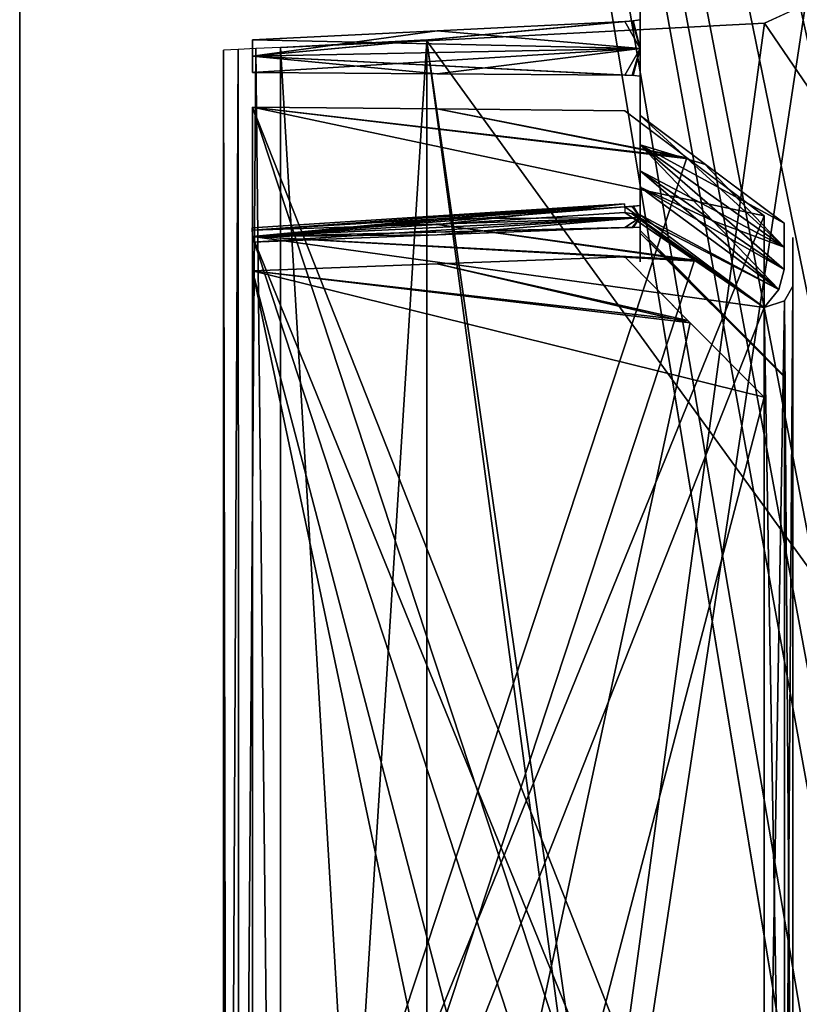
# Model space of a CAD drawing. Header units: millimetres. Extents: x -62 to 48, y -119 to 123.
# Tile 38 of 194: x -33 to -26, y 78 to 88. Entities that reach past the tile are written whole.
import ezdxf

# ---------------------------------------------------------------- set-up
doc = ezdxf.new("R2010")
doc.units = ezdxf.units.MM
doc.header["$LTSCALE"] = 52.148148
for name, color, linetype in [('100', 7, 'CONTINUOUS'), ('102', 7, 'CONTINUOUS'), ('135', 7, 'CONTINUOUS'), ('143', 7, 'CONTINUOUS'), ('173', 7, 'CONTINUOUS'), ('174', 7, 'CONTINUOUS'), ('175', 7, 'CONTINUOUS'), ('187', 7, 'CONTINUOUS'), ('195', 7, 'CONTINUOUS'), ('206', 7, 'CONTINUOUS'), ('207', 7, 'CONTINUOUS'), ('212', 7, 'CONTINUOUS'), ('213', 7, 'CONTINUOUS'), ('215', 7, 'CONTINUOUS'), ('218', 7, 'CONTINUOUS'), ('219', 7, 'CONTINUOUS'), ('231', 7, 'CONTINUOUS'), ('249', 7, 'CONTINUOUS'), ('255', 7, 'CONTINUOUS'), ('256', 7, 'CONTINUOUS'), ('299', 7, 'CONTINUOUS'), ('320', 7, 'CONTINUOUS'), ('347', 7, 'CONTINUOUS'), ('89', 7, 'CONTINUOUS'), ('91', 7, 'CONTINUOUS'), ('92', 7, 'CONTINUOUS'), ('93', 7, 'CONTINUOUS')]:
    doc.layers.add(name, color=color, linetype=linetype)

msp = doc.modelspace()

# ---------------------------------------------------------------- linework, layer by layer
at = {"layer": '100', "color": 7, "linetype": 'Continuous', "true_color": 0xf5f5f5}
for points in [[(29.8797, 115.9911, 28.7281), (29.8797, 5.8096, 28.7281), (-29.332, 113.9234, 26.6604), (29.8797, 115.9911, 28.7281)], [(-29.332, 113.9234, 26.6604), (29.8797, 5.8096, 28.7281), (-25.6147, 89.4303, 26.7902), (-29.332, 113.9234, 26.6604)], [(-25.6132, 87.9237, 26.7903), (29.8797, 5.8096, 28.7281), (-26.0178, 87.7367, 26.7762), (-25.6132, 87.9237, 26.7903)], [(-26.0178, 87.7367, 26.7762), (29.8797, 5.8096, 28.7281), (-29.332, 87.563, 26.6604), (-26.0178, 87.7367, 26.7762)], [(-29.332, 87.563, 26.6604), (29.8797, 5.8096, 28.7281), (-25.7863, 62.859, 26.7842), (-29.332, 87.563, 26.6604)], [(-26.0178, 62.9523, 26.7762), (-29.332, 87.563, 26.6604), (-25.7863, 62.859, 26.7842), (-26.0178, 62.9523, 26.7762)], [(-29.332, 63.3166, 26.6604), (-29.332, 87.563, 26.6604), (-26.0178, 62.9523, 26.7762), (-29.332, 63.3166, 26.6604)]]:
    msp.add_3dface(points, dxfattribs=at)
at = {"layer": '102', "color": 7, "linetype": 'Continuous', "true_color": 0xf5f5f5}
for points in [[(-29.332, 35.437, -27.1839), (-26.0178, 35.2633, -27.2997), (29.8797, 115.9911, -29.2516), (-29.332, 35.437, -27.1839)], [(-29.332, 63.3166, -27.1839), (-26.0178, 62.9523, -27.2997), (29.8797, 115.9911, -29.2516), (-29.332, 63.3166, -27.1839)], [(29.8797, 115.9911, -29.2516), (-25.6147, 33.5697, -27.3137), (-29.332, 8.9642, -27.1839), (29.8797, 115.9911, -29.2516)], [(-25.6147, 87.9221, -27.3137), (-29.332, 63.3166, -27.1839), (29.8797, 115.9911, -29.2516), (-25.6147, 87.9221, -27.3137)], [(-26.0178, 8.6, -27.2997), (29.8797, 115.9911, -29.2516), (-29.332, 8.9642, -27.1839), (-26.0178, 8.6, -27.2997)], [(-25.7863, 60.141, -27.3077), (-29.332, 35.437, -27.1839), (29.8797, 115.9911, -29.2516), (-25.7863, 60.141, -27.3077)], [(-26.0178, 35.2633, -27.2997), (-25.6132, 35.0763, -27.3138), (29.8797, 115.9911, -29.2516), (-26.0178, 35.2633, -27.2997)], [(-26.0178, 62.9523, -27.2997), (-25.7846, 62.8577, -27.3078), (29.8797, 115.9911, -29.2516), (-26.0178, 62.9523, -27.2997)], [(-25.7867, 8.5069, -27.3077), (29.8797, 115.9911, -29.2516), (-26.0178, 8.6, -27.2997), (-25.7867, 8.5069, -27.3077)], [(-25.5608, 8.2271, -27.3156), (29.8797, 115.9911, -29.2516), (-25.7867, 8.5069, -27.3077), (-25.5608, 8.2271, -27.3156)], [(-25.5552, 60.4321, -27.3158), (-25.7863, 60.141, -27.3077), (29.8797, 115.9911, -29.2516), (-25.5552, 60.4321, -27.3158)], [(-25.7846, 62.8577, -27.3078), (-25.5575, 62.5726, -27.3157), (29.8797, 115.9911, -29.2516), (-25.7846, 62.8577, -27.3078)], [(-26.0178, 87.7367, -27.2997), (-29.332, 63.3166, -27.1839), (-25.6147, 87.9221, -27.3137), (-26.0178, 87.7367, -27.2997)], [(-29.332, 87.563, -27.1839), (-29.332, 63.3166, -27.1839), (-26.0178, 87.7367, -27.2997), (-29.332, 87.563, -27.1839)]]:
    msp.add_3dface(points, dxfattribs=at)
at = {"layer": '135', "color": 7, "linetype": 'Continuous', "true_color": 0xf5f5f5}
for points in [[(-25.7388, 73.9788, -15.2624), (-25.7388, 85.6349, -3.7452), (-25.7388, 85.3868, -3.5119), (-25.7388, 73.9788, -15.2624)], [(-25.7388, 85.6349, 3.2217), (-25.7388, 73.9788, 14.7389), (-25.7388, 85.3868, 2.9884), (-25.7388, 85.6349, 3.2217)], [(-25.7388, 85.1565, -3.2611), (-25.7388, 73.9788, -15.2624), (-25.7388, 85.3868, -3.5119), (-25.7388, 85.1565, -3.2611)], [(-25.7388, 73.9788, 14.7389), (-25.7388, 85.1565, 2.7376), (-25.7388, 85.3868, 2.9884), (-25.7388, 73.9788, 14.7389)], [(-25.7388, 73.7485, -15.0116), (-25.7388, 73.9788, -15.2624), (-25.7388, 85.1565, -3.2611), (-25.7388, 73.7485, -15.0116)], [(-25.7388, 73.5004, -14.7783), (-25.7388, 73.7485, -15.0116), (-25.7388, 85.1565, -3.2611), (-25.7388, 73.5004, -14.7783)], [(-25.7388, 73.5004, 14.2548), (-25.7388, 85.1565, 2.7376), (-25.7388, 73.7485, 14.4881), (-25.7388, 73.5004, 14.2548)], [(-25.7388, 73.7485, 14.4881), (-25.7388, 85.1565, 2.7376), (-25.7388, 73.9788, 14.7389), (-25.7388, 73.7485, 14.4881)], [(-25.7388, 84.0519, -0.2618), (-25.7388, 84.0645, 0.0786), (-25.7388, 66.1117, 0.0786), (-25.7388, 84.0519, -0.2618)], [(-25.7388, 84.0645, -0.6021), (-25.7388, 84.0519, -0.2618), (-25.7388, 66.1243, -0.2618), (-25.7388, 84.0645, -0.6021)], [(-25.7388, 66.1117, -0.6021), (-25.7388, 84.0645, -0.6021), (-25.7388, 66.1243, -0.2618), (-25.7388, 66.1117, -0.6021)], [(-25.7388, 66.1243, -0.2618), (-25.7388, 84.0519, -0.2618), (-25.7388, 66.1117, 0.0786), (-25.7388, 66.1243, -0.2618)]]:
    msp.add_3dface(points, dxfattribs=at)
at = {"layer": '143', "color": 7, "linetype": 'Continuous', "true_color": 0xf5f5f5}
for points in [[(-27.2388, 87.9422, 2.8128), (-27.2388, 87.7712, 2.6808), (-27.2388, 87.9421, -3.3362), (-27.2388, 87.9422, 2.8128)], [(-27.2388, 87.9421, -3.3362), (-27.2388, 87.7712, 2.6808), (-27.2388, 87.7712, -3.2043), (-27.2388, 87.9421, -3.3362)], [(-27.2388, 87.7712, 2.6808), (-27.2388, 87.4895, 2.579), (-27.2388, 87.7712, -3.2043), (-27.2388, 87.7712, 2.6808)], [(-27.2388, 87.7712, -3.2043), (-27.2388, 87.4895, 2.579), (-27.2388, 87.4895, -3.1025), (-27.2388, 87.7712, -3.2043)], [(-27.2388, 87.4895, 2.579), (-27.2388, 87.2191, 2.4502), (-27.2388, 87.4895, -3.1025), (-27.2388, 87.4895, 2.579)], [(-27.2388, 87.4895, -3.1025), (-27.2388, 87.2191, 2.4502), (-27.2388, 87.2191, -2.9737), (-27.2388, 87.4895, -3.1025)], [(-27.2388, 87.2191, 2.4502), (-27.2388, 87.0052, 2.4213), (-27.2388, 87.2191, -2.9737), (-27.2388, 87.2191, 2.4502)], [(-27.2388, 87.2191, -2.9737), (-27.2388, 87.0052, 2.4213), (-27.2388, 87.0049, -2.9449), (-27.2388, 87.2191, -2.9737)], [(-27.2388, 87.0052, 2.4213), (-27.2388, 86.916, 2.2656), (-27.2388, 87.0049, -2.9449), (-27.2388, 87.0052, 2.4213)], [(-27.2388, 86.8306, 2.5383), (-27.2388, 86.916, 2.2656), (-27.2388, 87.0052, 2.4213), (-27.2388, 86.8306, 2.5383)], [(-27.2388, 87.0049, -2.9449), (-27.2388, 86.916, 2.2656), (-27.2388, 86.916, -2.7891), (-27.2388, 87.0049, -2.9449)], [(-27.2388, 86.8306, -3.0618), (-27.2388, 87.0049, -2.9449), (-27.2388, 86.916, -2.7891), (-27.2388, 86.8306, -3.0618)], [(-27.2388, 86.916, 2.2656), (-27.2388, 86.832, 2.1045), (-27.2388, 86.916, -2.7891), (-27.2388, 86.916, 2.2656)], [(-27.2388, 86.916, -2.7891), (-27.2388, 86.832, 2.1045), (-27.2388, 86.832, -2.628), (-27.2388, 86.916, -2.7891)], [(-27.2388, 86.832, 2.1045), (-27.2388, 86.5422, 1.8468), (-27.2388, 86.832, -2.628), (-27.2388, 86.832, 2.1045)], [(-27.2388, 86.832, -2.628), (-27.2388, 86.5422, 1.8468), (-27.2388, 86.5422, -2.3703), (-27.2388, 86.832, -2.628)], [(-27.2388, 86.5422, 1.8468), (-27.2388, 86.288, 1.5539), (-27.2388, 86.5422, -2.3703), (-27.2388, 86.5422, 1.8468)], [(-27.2388, 86.5422, -2.3703), (-27.2388, 86.288, 1.5539), (-27.2388, 86.288, -2.0775), (-27.2388, 86.5422, -2.3703)], [(-27.2388, 86.288, 1.5539), (-27.2388, 86.1279, 1.468), (-27.2388, 86.288, -2.0775), (-27.2388, 86.288, 1.5539)], [(-27.2388, 86.288, -2.0775), (-27.2388, 86.1279, 1.468), (-27.2388, 86.1279, -1.9915), (-27.2388, 86.288, -2.0775)], [(-27.2388, 85.8543, -2.0737), (-27.2388, 86.1279, -1.9915), (-27.2388, 85.9732, -1.9008), (-27.2388, 85.8543, -2.0737)], [(-27.2388, 85.8543, 1.5502), (-27.2388, 85.9733, 1.377), (-27.2388, 86.1279, 1.468), (-27.2388, 85.8543, 1.5502)], [(-27.2388, 86.1279, 1.468), (-27.2388, 85.9733, 1.377), (-27.2388, 86.1279, -1.9915), (-27.2388, 86.1279, 1.468)], [(-27.2388, 86.1279, -1.9915), (-27.2388, 85.9733, 1.377), (-27.2388, 85.9732, -1.9008), (-27.2388, 86.1279, -1.9915)], [(-27.2388, 85.9733, 1.377), (-27.2388, 85.9469, 1.1627), (-27.2388, 85.9732, -1.9008), (-27.2388, 85.9733, 1.377)], [(-27.2388, 85.9732, -1.9008), (-27.2388, 85.9469, 1.1627), (-27.2388, 85.9469, -1.6862), (-27.2388, 85.9732, -1.9008)], [(-27.2388, 85.8284, -1.4314), (-27.2388, 85.9469, -1.6862), (-27.2388, 85.8284, 0.9079), (-27.2388, 85.8284, -1.4314)], [(-27.2388, 85.9469, -1.6862), (-27.2388, 85.9469, 1.1627), (-27.2388, 85.8284, 0.9079), (-27.2388, 85.9469, -1.6862)], [(-27.2388, 85.7336, 0.6432), (-27.2388, 85.8284, -1.4314), (-27.2388, 85.8284, 0.9079), (-27.2388, 85.7336, 0.6432)], [(-27.2388, 85.7336, -1.1668), (-27.2388, 85.8284, -1.4314), (-27.2388, 85.7336, 0.6432), (-27.2388, 85.7336, -1.1668)], [(-27.2388, 85.6017, 0.4723), (-27.2388, 85.7012, 0.1252), (-27.2388, 85.7336, 0.6432), (-27.2388, 85.6017, 0.4723)], [(-27.2388, 85.7012, 0.1252), (-27.2388, 85.7336, -1.1668), (-27.2388, 85.7336, 0.6432), (-27.2388, 85.7012, 0.1252)], [(-27.2388, 85.7012, -0.6487), (-27.2388, 85.7336, -1.1668), (-27.2388, 85.7012, 0.1252), (-27.2388, 85.7012, -0.6487)], [(-27.2388, 85.6477, -0.8224), (-27.2388, 85.7336, -1.1668), (-27.2388, 85.7012, -0.6487), (-27.2388, 85.6477, -0.8224)], [(-27.2388, 85.6017, -0.9958), (-27.2388, 85.7336, -1.1668), (-27.2388, 85.6477, -0.8224), (-27.2388, 85.6017, -0.9958)], [(-27.2388, 85.6477, 0.2989), (-27.2388, 85.7012, 0.1252), (-27.2388, 85.6017, 0.4723), (-27.2388, 85.6477, 0.2989)], [(-27.2388, 85.6762, -0.2618), (-27.2388, 85.7012, -0.6487), (-27.2388, 85.7012, 0.1252), (-27.2388, 85.6762, -0.2618)], [(-27.2388, 85.3953, -0.9563), (-27.2388, 85.6017, -0.9958), (-27.2388, 85.6477, -0.8224), (-27.2388, 85.3953, -0.9563)], [(-27.2388, 85.3953, 0.4328), (-27.2388, 85.6477, 0.2989), (-27.2388, 85.6017, 0.4723), (-27.2388, 85.3953, 0.4328)]]:
    msp.add_3dface(points, dxfattribs=at)
at = {"layer": '173', "color": 7, "linetype": 'Continuous', "true_color": 0xf5f5f5}
for points in [[(-25.8266, 85.5377, 2.8393), (-27.2388, 86.832, 2.1045), (-26.6128, 86.363, 2.5306), (-25.8266, 85.5377, 2.8393)], [(-27.2388, 86.5422, 1.8468), (-27.2388, 86.832, 2.1045), (-25.8266, 85.5377, 2.8393), (-27.2388, 86.5422, 1.8468)], [(-25.8266, 85.318, 2.6), (-27.2388, 86.5422, 1.8468), (-25.8266, 85.5377, 2.8393), (-25.8266, 85.318, 2.6)], [(-27.2388, 86.5422, 1.8468), (-25.8266, 85.318, 2.6), (-26.5233, 85.7949, 2.0841), (-27.2388, 86.5422, 1.8468)], [(-27.2388, 86.288, 1.5539), (-27.2388, 86.5422, 1.8468), (-26.5233, 85.7949, 2.0841), (-27.2388, 86.288, 1.5539)], [(-25.8266, 85.7744, 3.0619), (-25.8266, 85.5377, 2.8393), (-26.6128, 86.363, 2.5306), (-25.8266, 85.7744, 3.0619)]]:
    msp.add_3dface(points, dxfattribs=at)
at = {"layer": '174', "color": 7, "linetype": 'Continuous', "true_color": 0xf5f5f5}
for points in [[(-27.2388, 85.7012, -0.6487), (-27.2388, 85.6762, -0.2618), (-26.6028, 85.0581, -0.6217), (-27.2388, 85.7012, -0.6487)], [(-27.2388, 85.6762, -0.2618), (-27.2388, 85.7012, 0.1252), (-25.8266, 84.2641, -0.2618), (-27.2388, 85.6762, -0.2618)], [(-27.2388, 85.7012, 0.1252), (-26.5791, 85.0342, 0.0972), (-25.8266, 84.2641, -0.2618), (-27.2388, 85.7012, 0.1252)], [(-26.6028, 85.0581, -0.6217), (-27.2388, 85.6762, -0.2618), (-25.8266, 84.276, -0.5865), (-26.6028, 85.0581, -0.6217)], [(-25.8266, 84.276, -0.5865), (-27.2388, 85.6762, -0.2618), (-25.8266, 84.2641, -0.2618), (-25.8266, 84.276, -0.5865)], [(-26.5791, 85.0342, 0.0972), (-25.8266, 84.276, 0.0629), (-25.8266, 84.2641, -0.2618), (-26.5791, 85.0342, 0.0972)]]:
    msp.add_3dface(points, dxfattribs=at)
at = {"layer": '175', "color": 7, "linetype": 'Continuous', "true_color": 0xf5f5f5}
for points in [[(-27.2388, 86.832, -2.628), (-27.2388, 86.5422, -2.3703), (-26.5971, 86.3512, -3.0647), (-27.2388, 86.832, -2.628)], [(-27.2388, 86.5422, -2.3703), (-27.2388, 86.288, -2.0775), (-25.8266, 85.5377, -3.3628), (-27.2388, 86.5422, -2.3703)], [(-26.5971, 86.3512, -3.0647), (-27.2388, 86.5422, -2.3703), (-25.8266, 85.7744, -3.5854), (-26.5971, 86.3512, -3.0647)], [(-25.8266, 85.7744, -3.5854), (-27.2388, 86.5422, -2.3703), (-25.8266, 85.5377, -3.3628), (-25.8266, 85.7744, -3.5854)], [(-27.2388, 86.288, -2.0775), (-26.5324, 85.8012, -2.6008), (-25.8266, 85.5377, -3.3628), (-27.2388, 86.288, -2.0775)], [(-26.5324, 85.8012, -2.6008), (-25.8266, 85.318, -3.1235), (-25.8266, 85.5377, -3.3628), (-26.5324, 85.8012, -2.6008)]]:
    msp.add_3dface(points, dxfattribs=at)
at = {"layer": '187', "color": 7, "linetype": 'Continuous', "true_color": 0xf5f5f5}
for points in [[(-29.3322, 87.5738, 26.6602), (-29.332, 87.563, 26.6604), (-30.7694, 87.4984, 25.1719), (-29.3322, 87.5738, 26.6602)], [(-29.332, 87.563, 26.6604), (-29.332, 63.3166, 26.6604), (-30.7694, 87.4984, 25.1719), (-29.332, 87.563, 26.6604)], [(-29.332, 87.5684, 26.6604), (-29.332, 87.563, 26.6604), (-29.3322, 87.5738, 26.6602), (-29.332, 87.5684, 26.6604)], [(-30.7694, 87.4984, 25.1719), (-29.332, 63.3166, 26.6604), (-30.7694, 64.8224, 25.1719), (-30.7694, 87.4984, 25.1719)]]:
    msp.add_3dface(points, dxfattribs=at)
at = {"layer": '195', "color": 7, "linetype": 'Continuous', "true_color": 0xf5f5f5}
for points in [[(-29.3322, 87.5738, -27.1837), (-30.7694, 87.4984, -25.6954), (-29.332, 87.5684, -27.1839), (-29.3322, 87.5738, -27.1837)], [(-30.7694, 87.4984, -25.6954), (-29.332, 87.563, -27.1839), (-29.332, 87.5684, -27.1839), (-30.7694, 87.4984, -25.6954)], [(-30.7694, 64.8224, -25.6954), (-29.332, 87.563, -27.1839), (-30.7694, 87.4984, -25.6954), (-30.7694, 64.8224, -25.6954)], [(-29.332, 63.3166, -27.1839), (-29.332, 87.563, -27.1839), (-30.7694, 64.8224, -25.6954), (-29.332, 63.3166, -27.1839)]]:
    msp.add_3dface(points, dxfattribs=at)
at = {"layer": '206', "color": 7, "linetype": 'Continuous', "true_color": 0xf5f5f5}
for points in [[(-27.3896, 87.7545, 2.6839), (-31.0465, 87.4126, 2.7631), (-27.3089, 87.7612, 2.6816), (-27.3896, 87.7545, 2.6839)], [(-31.0465, 87.4126, 2.7631), (-27.2388, 87.4895, 2.579), (-27.3089, 87.7612, 2.6816), (-31.0465, 87.4126, 2.7631)], [(-29.2318, 87.6638, 2.756), (-31.0465, 87.4126, 2.7631), (-27.3896, 87.7545, 2.6839), (-29.2318, 87.6638, 2.756)], [(-27.2388, 87.4895, 2.579), (-27.2388, 87.7712, 2.6808), (-27.3089, 87.7612, 2.6816), (-27.2388, 87.4895, 2.579)], [(-31.0465, 87.5741, 2.8256), (-31.0465, 87.4126, 2.7631), (-29.2318, 87.6638, 2.756), (-31.0465, 87.5741, 2.8256)], [(-31.0465, 87.2546, 2.6921), (-27.2388, 87.4895, 2.579), (-31.0465, 87.4126, 2.7631), (-31.0465, 87.2546, 2.6921)], [(-29.2317, 87.2411, 2.5794), (-27.2388, 87.4895, 2.579), (-31.0465, 87.2546, 2.6921), (-29.2317, 87.2411, 2.5794)], [(-27.3896, 87.2286, 2.4642), (-27.2388, 87.4895, 2.579), (-29.2317, 87.2411, 2.5794), (-27.3896, 87.2286, 2.4642)], [(-27.2388, 87.4895, 2.579), (-27.3896, 87.2286, 2.4642), (-27.3161, 87.2261, 2.4585), (-27.2388, 87.4895, 2.579)], [(-27.2388, 87.2191, 2.4502), (-27.2388, 87.4895, 2.579), (-27.3161, 87.2261, 2.4585), (-27.2388, 87.2191, 2.4502)], [(-31.0465, 85.6438, 0.9837), (-27.2388, 85.8284, 0.9079), (-27.3089, 85.9394, 1.1561), (-31.0465, 85.6438, 0.9837)], [(-27.3896, 85.933, 1.1531), (-31.0465, 85.6438, 0.9837), (-27.3089, 85.9394, 1.1561), (-27.3896, 85.933, 1.1531)], [(-29.2318, 85.818, 1.1392), (-31.0465, 85.6438, 0.9837), (-27.3896, 85.933, 1.1531), (-29.2318, 85.818, 1.1392)], [(-27.2388, 85.8284, 0.9079), (-27.2388, 85.9469, 1.1627), (-27.3089, 85.9394, 1.1561), (-27.2388, 85.8284, 0.9079)], [(-31.0465, 85.5888, 0.8403), (-27.2388, 85.8284, 0.9079), (-31.0465, 85.6438, 0.9837), (-31.0465, 85.5888, 0.8403)], [(-29.2317, 85.6584, 0.7506), (-27.2388, 85.8284, 0.9079), (-31.0465, 85.5888, 0.8403), (-29.2317, 85.6584, 0.7506)], [(-31.0465, 85.7055, 1.1243), (-31.0465, 85.6438, 0.9837), (-29.2318, 85.818, 1.1392), (-31.0465, 85.7055, 1.1243)], [(-27.3896, 85.7305, 0.6599), (-27.2388, 85.8284, 0.9079), (-29.2317, 85.6584, 0.7506), (-27.3896, 85.7305, 0.6599)], [(-27.2388, 85.8284, 0.9079), (-27.3896, 85.7305, 0.6599), (-27.3161, 85.7327, 0.6541), (-27.2388, 85.8284, 0.9079)], [(-27.2388, 85.7336, 0.6432), (-27.2388, 85.8284, 0.9079), (-27.3161, 85.7327, 0.6541), (-27.2388, 85.7336, 0.6432)]]:
    msp.add_3dface(points, dxfattribs=at)
at = {"layer": '207', "color": 7, "linetype": 'Continuous', "true_color": 0xf5f5f5}
for points in [[(-27.3896, 87.7545, -3.2075), (-27.2388, 87.4895, -3.1025), (-29.2317, 87.6638, -3.2795), (-27.3896, 87.7545, -3.2075)], [(-27.2388, 87.4895, -3.1025), (-27.3896, 87.7545, -3.2075), (-27.3161, 87.7604, -3.2052), (-27.2388, 87.4895, -3.1025)], [(-27.2388, 87.7712, -3.2043), (-27.2388, 87.4895, -3.1025), (-27.3161, 87.7604, -3.2052), (-27.2388, 87.7712, -3.2043)], [(-29.2317, 87.6638, -3.2795), (-27.2388, 87.4895, -3.1025), (-31.0465, 87.5741, -3.3491), (-29.2317, 87.6638, -3.2795)], [(-31.0465, 87.5741, -3.3491), (-27.2388, 87.4895, -3.1025), (-31.0465, 87.4126, -3.2866), (-31.0465, 87.5741, -3.3491)], [(-31.0465, 87.4126, -3.2866), (-27.2388, 87.4895, -3.1025), (-27.3089, 87.2256, -2.9814), (-31.0465, 87.4126, -3.2866)], [(-27.3896, 87.2286, -2.9878), (-31.0465, 87.4126, -3.2866), (-27.3089, 87.2256, -2.9814), (-27.3896, 87.2286, -2.9878)], [(-29.2318, 87.2411, -3.1029), (-31.0465, 87.4126, -3.2866), (-27.3896, 87.2286, -2.9878), (-29.2318, 87.2411, -3.1029)], [(-31.0465, 87.2546, -3.2156), (-31.0465, 87.4126, -3.2866), (-29.2318, 87.2411, -3.1029), (-31.0465, 87.2546, -3.2156)], [(-27.2388, 87.4895, -3.1025), (-27.2388, 87.2191, -2.9737), (-27.3089, 87.2256, -2.9814), (-27.2388, 87.4895, -3.1025)], [(-27.3896, 85.933, -1.6766), (-27.2388, 85.8284, -1.4314), (-29.2317, 85.818, -1.6627), (-27.3896, 85.933, -1.6766)], [(-27.2388, 85.8284, -1.4314), (-27.3896, 85.933, -1.6766), (-27.3161, 85.9387, -1.6791), (-27.2388, 85.8284, -1.4314)], [(-27.2388, 85.9469, -1.6862), (-27.2388, 85.8284, -1.4314), (-27.3161, 85.9387, -1.6791), (-27.2388, 85.9469, -1.6862)], [(-29.2317, 85.818, -1.6627), (-27.2388, 85.8284, -1.4314), (-31.0465, 85.7055, -1.6478), (-29.2317, 85.818, -1.6627)], [(-31.0465, 85.7055, -1.6478), (-27.2388, 85.8284, -1.4314), (-31.0465, 85.6438, -1.5072), (-31.0465, 85.7055, -1.6478)], [(-31.0465, 85.6438, -1.5072), (-27.2388, 85.8284, -1.4314), (-27.3089, 85.7328, -1.1768), (-31.0465, 85.6438, -1.5072)], [(-27.2388, 85.8284, -1.4314), (-27.2388, 85.7336, -1.1668), (-27.3089, 85.7328, -1.1768), (-27.2388, 85.8284, -1.4314)], [(-27.3896, 85.7305, -1.1834), (-31.0465, 85.6438, -1.5072), (-27.3089, 85.7328, -1.1768), (-27.3896, 85.7305, -1.1834)], [(-29.2318, 85.6584, -1.2741), (-31.0465, 85.6438, -1.5072), (-27.3896, 85.7305, -1.1834), (-29.2318, 85.6584, -1.2741)], [(-31.0465, 85.5888, -1.3638), (-31.0465, 85.6438, -1.5072), (-29.2318, 85.6584, -1.2741), (-31.0465, 85.5888, -1.3638)]]:
    msp.add_3dface(points, dxfattribs=at)
at = {"layer": '212', "color": 7, "linetype": 'Continuous', "true_color": 0xf5f5f5}
for points in [[(-27.3896, 85.4446, 0.4498), (-29.2317, 85.3744, 0.5463), (-26.7476, 84.7948, 0.4161), (-27.3896, 85.4446, 0.4498)], [(-29.2317, 85.3744, 0.5463), (-31.0465, 85.3067, 0.6414), (-26.7476, 84.7948, 0.4161), (-29.2317, 85.3744, 0.5463)], [(-31.0465, 85.3067, 0.6414), (-31.0465, 64.8695, 0.6414), (-26.7476, 84.7948, 0.4161), (-31.0465, 85.3067, 0.6414)], [(-26.7476, 84.7948, 0.4161), (-31.0465, 64.8695, 0.6414), (-26.0231, 84.0645, 0.3781), (-26.7476, 84.7948, 0.4161)], [(-26.0231, 84.0645, 0.3781), (-31.0465, 64.8695, 0.6414), (-26.0231, 66.1117, 0.3781), (-26.0231, 84.0645, 0.3781)]]:
    msp.add_3dface(points, dxfattribs=at)
at = {"layer": '213', "color": 7, "linetype": 'Continuous', "true_color": 0xf5f5f5}
for points in [[(-27.3896, 85.4446, -0.9733), (-26.7717, 84.8192, -0.9409), (-29.2318, 85.3744, -1.0698), (-27.3896, 85.4446, -0.9733)], [(-29.2318, 85.3744, -1.0698), (-26.7717, 84.8192, -0.9409), (-31.0465, 85.3067, -1.1649), (-29.2318, 85.3744, -1.0698)], [(-26.7717, 84.8192, -0.9409), (-26.0231, 84.0645, -0.9017), (-31.0465, 85.3067, -1.1649), (-26.7717, 84.8192, -0.9409)], [(-26.0231, 84.0645, -0.9017), (-26.0231, 66.1117, -0.9017), (-31.0465, 85.3067, -1.1649), (-26.0231, 84.0645, -0.9017)], [(-26.0231, 66.1117, -0.9017), (-26.8228, 65.3054, -0.9436), (-31.0465, 85.3067, -1.1649), (-26.0231, 66.1117, -0.9017)], [(-26.8228, 65.3054, -0.9436), (-31.0465, 64.8695, -1.1649), (-31.0465, 85.3067, -1.1649), (-26.8228, 65.3054, -0.9436)]]:
    msp.add_3dface(points, dxfattribs=at)
at = {"layer": '215', "color": 7, "linetype": 'Continuous', "true_color": 0xf5f5f5}
for points in [[(-26.7056, 73.7251, -15.9846), (-31.0465, 73.4908, -16.5359), (-31.0465, 86.9141, -3.2725), (-26.7056, 73.7251, -15.9846)], [(-29.2318, 86.8955, -3.1573), (-26.7659, 86.4055, -3.4596), (-31.0465, 86.9141, -3.2725), (-29.2318, 86.8955, -3.1573)], [(-26.7659, 86.4055, -3.4596), (-26.0231, 85.8455, -3.9583), (-31.0465, 86.9141, -3.2725), (-26.7659, 86.4055, -3.4596)], [(-26.0231, 85.8455, -3.9583), (-26.0231, 74.1893, -15.4756), (-31.0465, 86.9141, -3.2725), (-26.0231, 85.8455, -3.9583)], [(-26.0231, 74.1893, -15.4756), (-26.7056, 73.7251, -15.9846), (-31.0465, 86.9141, -3.2725), (-26.0231, 74.1893, -15.4756)], [(-27.3896, 86.8775, -3.0392), (-26.7659, 86.4055, -3.4596), (-29.2318, 86.8955, -3.1573), (-27.3896, 86.8775, -3.0392)]]:
    msp.add_3dface(points, dxfattribs=at)
at = {"layer": '218', "color": 7, "linetype": 'Continuous', "true_color": 0xf5f5f5}
for points in [[(-29.2317, 86.8955, 2.6337), (-31.0465, 86.9141, 2.749), (-26.7809, 86.4169, 2.926), (-29.2317, 86.8955, 2.6337)], [(-31.0465, 86.9141, 2.749), (-31.0465, 73.4908, 16.0124), (-26.7809, 86.4169, 2.926), (-31.0465, 86.9141, 2.749)], [(-27.3896, 86.8775, 2.5157), (-29.2317, 86.8955, 2.6337), (-26.7809, 86.4169, 2.926), (-27.3896, 86.8775, 2.5157)], [(-26.7809, 86.4169, 2.926), (-31.0465, 73.4908, 16.0124), (-26.0231, 85.8455, 3.4348), (-26.7809, 86.4169, 2.926)], [(-26.0231, 85.8455, 3.4348), (-31.0465, 73.4908, 16.0124), (-26.0231, 74.1893, 14.952), (-26.0231, 85.8455, 3.4348)]]:
    msp.add_3dface(points, dxfattribs=at)
at = {"layer": '219', "color": 7, "linetype": 'Continuous', "true_color": 0xf5f5f5}
for points in [[(-27.3896, 85.8773, 1.5035), (-26.6925, 85.4013, 2.0252), (-29.2318, 85.7595, 1.4841), (-27.3896, 85.8773, 1.5035)], [(-29.2318, 85.7595, 1.4841), (-26.6925, 85.4013, 2.0252), (-31.0465, 85.6445, 1.4641), (-29.2318, 85.7595, 1.4841)], [(-26.6925, 85.4013, 2.0252), (-26.0231, 84.946, 2.5244), (-31.0465, 85.6445, 1.4641), (-26.6925, 85.4013, 2.0252)], [(-26.0231, 84.946, 2.5244), (-26.0231, 73.2898, 14.0417), (-31.0465, 85.6445, 1.4641), (-26.0231, 84.946, 2.5244)], [(-26.0231, 73.2898, 14.0417), (-26.8038, 72.7011, 14.5659), (-31.0465, 85.6445, 1.4641), (-26.0231, 73.2898, 14.0417)], [(-26.8038, 72.7011, 14.5659), (-31.0465, 72.2212, 14.7275), (-31.0465, 85.6445, 1.4641), (-26.8038, 72.7011, 14.5659)]]:
    msp.add_3dface(points, dxfattribs=at)
at = {"layer": '231', "color": 7, "linetype": 'Continuous', "true_color": 0xf5f5f5}
for points in [[(-27.3896, 85.8773, -2.027), (-29.2317, 85.7596, -2.0077), (-26.706, 85.4105, -2.5387), (-27.3896, 85.8773, -2.027)], [(-29.2317, 85.7596, -2.0077), (-31.0465, 85.6445, -1.9876), (-26.706, 85.4105, -2.5387), (-29.2317, 85.7596, -2.0077)], [(-31.0465, 85.6445, -1.9876), (-31.0465, 72.2212, -15.251), (-26.706, 85.4105, -2.5387), (-31.0465, 85.6445, -1.9876)], [(-26.706, 85.4105, -2.5387), (-31.0465, 72.2212, -15.251), (-26.0231, 84.946, -3.048), (-26.706, 85.4105, -2.5387)], [(-26.0231, 84.946, -3.048), (-31.0465, 72.2212, -15.251), (-26.0231, 73.2898, -14.5652), (-26.0231, 84.946, -3.048)]]:
    msp.add_3dface(points, dxfattribs=at)
at = {"layer": '249', "color": 7, "linetype": 'Continuous', "true_color": 0xf5f5f5}
for points in [[(-31.1866, 87.4799, -25.0516), (-31.3308, 87.4734, -24.3061), (-31.2911, 65.7096, -24.7026), (-31.1866, 87.4799, -25.0516)], [(-31.3308, 87.4734, -24.3061), (-31.3308, 66.0532, -24.3061), (-31.2911, 65.7096, -24.7026), (-31.3308, 87.4734, -24.3061)], [(-31.1775, 65.3829, -25.074), (-31.1866, 87.4799, -25.0516), (-31.2911, 65.7096, -24.7026), (-31.1775, 65.3829, -25.074)], [(-31.0116, 87.4876, -25.3899), (-31.1866, 87.4799, -25.0516), (-31.1775, 65.3829, -25.074), (-31.0116, 87.4876, -25.3899)], [(-30.7694, 64.8224, -25.6954), (-31.0116, 87.4876, -25.3899), (-31.1775, 65.3829, -25.074), (-30.7694, 64.8224, -25.6954)], [(-30.7694, 64.8224, -25.6954), (-30.7694, 87.4984, -25.6954), (-31.0116, 87.4876, -25.3899), (-30.7694, 64.8224, -25.6954)]]:
    msp.add_3dface(points, dxfattribs=at)
at = {"layer": '255', "color": 7, "linetype": 'Continuous', "true_color": 0xf5f5f5}
for points in [[(-27.2388, 86.288, 1.5539), (-26.5233, 85.7949, 2.0841), (-25.8765, 85.1215, 2.4877), (-27.2388, 86.288, 1.5539)], [(-27.2388, 86.1279, 1.468), (-27.2388, 86.288, 1.5539), (-25.8765, 85.1215, 2.4877), (-27.2388, 86.1279, 1.468)], [(-27.2388, 85.8543, 1.5502), (-27.2388, 86.1279, 1.468), (-25.8765, 85.1215, 2.4877), (-27.2388, 85.8543, 1.5502)], [(-26.6925, 85.4013, 2.0252), (-27.3896, 85.8773, 1.5035), (-27.3084, 85.8641, 1.5264), (-26.6925, 85.4013, 2.0252)], [(-26.0231, 84.946, 2.5244), (-26.6925, 85.4013, 2.0252), (-27.3084, 85.8641, 1.5264), (-26.0231, 84.946, 2.5244)], [(-27.2388, 85.8543, 1.5502), (-26.0231, 84.946, 2.5244), (-27.3084, 85.8641, 1.5264), (-27.2388, 85.8543, 1.5502)], [(-26.0231, 84.946, 2.5244), (-27.2388, 85.8543, 1.5502), (-25.8765, 85.1215, 2.4877), (-26.0231, 84.946, 2.5244)], [(-26.5233, 85.7949, 2.0841), (-25.8266, 85.318, 2.6), (-25.8765, 85.1215, 2.4877), (-26.5233, 85.7949, 2.0841)]]:
    msp.add_3dface(points, dxfattribs=at)
at = {"layer": '256', "color": 7, "linetype": 'Continuous', "true_color": 0xf5f5f5}
for points in [[(-25.7388, 85.1565, 2.7376), (-25.8211, 73.3553, 14.1079), (-25.8212, 85.0114, 2.5907), (-25.7388, 85.1565, 2.7376)], [(-25.7388, 85.1565, 2.7376), (-25.7388, 73.5004, 14.2548), (-25.8211, 73.3553, 14.1079), (-25.7388, 85.1565, 2.7376)], [(-26.0231, 73.2898, 14.0417), (-26.0231, 84.946, 2.5244), (-25.8212, 85.0114, 2.5907), (-26.0231, 73.2898, 14.0417)], [(-25.8211, 73.3553, 14.1079), (-26.0231, 73.2898, 14.0417), (-25.8212, 85.0114, 2.5907), (-25.8211, 73.3553, 14.1079)]]:
    msp.add_3dface(points, dxfattribs=at)
at = {"layer": '299', "color": 7, "linetype": 'Continuous', "true_color": 0xf5f5f5}
for points in [[(-25.7388, 73.5004, -14.7783), (-25.7388, 85.1565, -3.2611), (-25.8212, 85.0114, -3.1142), (-25.7388, 73.5004, -14.7783)], [(-26.0231, 84.946, -3.048), (-25.8212, 73.3553, -14.6314), (-25.8212, 85.0114, -3.1142), (-26.0231, 84.946, -3.048)], [(-25.8212, 73.3553, -14.6314), (-25.7388, 73.5004, -14.7783), (-25.8212, 85.0114, -3.1142), (-25.8212, 73.3553, -14.6314)], [(-26.0231, 84.946, -3.048), (-26.0231, 73.2898, -14.5652), (-25.8212, 73.3553, -14.6314), (-26.0231, 84.946, -3.048)]]:
    msp.add_3dface(points, dxfattribs=at)
at = {"layer": '320', "color": 7, "linetype": 'Continuous', "true_color": 0xf5f5f5}
for points in [[(-27.2388, 86.288, -2.0775), (-27.2388, 86.1279, -1.9915), (-26.5324, 85.8012, -2.6008), (-27.2388, 86.288, -2.0775)], [(-27.2388, 86.1279, -1.9915), (-27.2388, 85.8543, -2.0737), (-25.8764, 85.1215, -3.0112), (-27.2388, 86.1279, -1.9915)], [(-27.2388, 86.1279, -1.9915), (-25.8266, 85.318, -3.1235), (-26.5324, 85.8012, -2.6008), (-27.2388, 86.1279, -1.9915)], [(-25.8266, 85.318, -3.1235), (-27.2388, 86.1279, -1.9915), (-25.8764, 85.1215, -3.0112), (-25.8266, 85.318, -3.1235)], [(-27.3896, 85.8773, -2.027), (-26.706, 85.4105, -2.5387), (-27.3183, 85.8655, -2.0468), (-27.3896, 85.8773, -2.027)], [(-26.706, 85.4105, -2.5387), (-26.0231, 84.946, -3.048), (-27.3183, 85.8655, -2.0468), (-26.706, 85.4105, -2.5387)], [(-27.3183, 85.8655, -2.0468), (-26.0231, 84.946, -3.048), (-25.8764, 85.1215, -3.0112), (-27.3183, 85.8655, -2.0468)], [(-27.2388, 85.8543, -2.0737), (-27.3183, 85.8655, -2.0468), (-25.8764, 85.1215, -3.0112), (-27.2388, 85.8543, -2.0737)]]:
    msp.add_3dface(points, dxfattribs=at)
at = {"layer": '347', "color": 7, "linetype": 'Continuous', "true_color": 0xf5f5f5}
for points in [[(-31.0465, 85.7055, 1.1243), (-27.3933, 85.9624, 1.3374), (-31.05, 85.7287, 1.3038), (-31.0465, 85.7055, 1.1243)], [(-27.3933, 85.9624, 1.3374), (-31.0465, 85.6445, 1.4641), (-31.05, 85.7287, 1.3038), (-27.3933, 85.9624, 1.3374)], [(-31.0465, 85.7055, 1.1243), (-29.2318, 85.818, 1.1392), (-27.3933, 85.9624, 1.3374), (-31.0465, 85.7055, 1.1243)], [(-29.2318, 85.7595, 1.4841), (-31.0465, 85.6445, 1.4641), (-27.3933, 85.9624, 1.3374), (-29.2318, 85.7595, 1.4841)], [(-29.2318, 85.818, 1.1392), (-27.3896, 85.933, 1.1531), (-27.3933, 85.9624, 1.3374), (-29.2318, 85.818, 1.1392)], [(-27.3896, 85.8773, 1.5035), (-29.2318, 85.7595, 1.4841), (-27.3933, 85.9624, 1.3374), (-27.3896, 85.8773, 1.5035)]]:
    msp.add_3dface(points, dxfattribs=at)
at = {"layer": '89', "color": 7, "linetype": 'Continuous', "true_color": 0xf5f5f5}
for points in [[(34.6692, 123, 33.7382), (-33.3308, -77, 33.7382), (-3.0114, -34.875, 33.7382), (34.6692, 123, 33.7382)], [(34.6692, 123, 33.7382), (-33.3308, 123, 33.7382), (-33.3308, -77, 33.7382), (34.6692, 123, 33.7382)]]:
    msp.add_3dface(points, dxfattribs=at)
at = {"layer": '91', "color": 7, "linetype": 'Continuous', "true_color": 0xf5f5f5}
for points in [[(-1.4558, -33.3194, -34.2618), (-33.3308, 123, -34.2618), (0.6692, -32.75, -34.2618), (-1.4558, -33.3194, -34.2618)], [(0.6692, -32.75, -34.2618), (-33.3308, 123, -34.2618), (2.7943, -33.3194, -34.2618), (0.6692, -32.75, -34.2618)], [(2.7943, -33.3194, -34.2618), (-33.3308, 123, -34.2618), (4.3498, -34.875, -34.2618), (2.7943, -33.3194, -34.2618)], [(-3.5808, -57, -34.2618), (-33.3308, 123, -34.2618), (-3.0114, -54.875, -34.2618), (-3.5808, -57, -34.2618)], [(-3.0114, -54.875, -34.2618), (-33.3308, 123, -34.2618), (-1.4558, -53.3194, -34.2618), (-3.0114, -54.875, -34.2618)], [(-33.3308, 123, -34.2618), (34.6692, 123, -34.2618), (34.6692, -77, -34.2618), (-33.3308, 123, -34.2618)], [(-33.3308, 123, -34.2618), (34.6692, -77, -34.2618), (4.3498, -34.875, -34.2618), (-33.3308, 123, -34.2618)], [(-33.3308, -77, -34.2618), (-33.3308, 123, -34.2618), (-3.5808, -57, -34.2618), (-33.3308, -77, -34.2618)], [(-3.5808, -37, -34.2618), (-33.3308, 123, -34.2618), (-3.0114, -34.875, -34.2618), (-3.5808, -37, -34.2618)], [(-33.3308, 123, -34.2618), (-3.5808, -37, -34.2618), (-1.4558, -53.3194, -34.2618), (-33.3308, 123, -34.2618)], [(-3.0114, -34.875, -34.2618), (-33.3308, 123, -34.2618), (-1.4558, -33.3194, -34.2618), (-3.0114, -34.875, -34.2618)]]:
    msp.add_3dface(points, dxfattribs=at)
at = {"layer": '92', "color": 7, "linetype": 'Continuous', "true_color": 0xf5f5f5}
for points in [[(-33.3308, 123, 33.7382), (-33.3308, 123, -34.2618), (-33.3308, -77, -34.2618), (-33.3308, 123, 33.7382)], [(-33.3308, -77, 33.7382), (-33.3308, 123, 33.7382), (-33.3308, -77, -34.2618), (-33.3308, -77, 33.7382)]]:
    msp.add_3dface(points, dxfattribs=at)
at = {"layer": '93', "color": 7, "linetype": 'Continuous', "true_color": 0xf5f5f5}
for points in [[(-31.3308, 87.4734, -24.3061), (-31.3308, 70.6115, -21.8363), (-31.3308, 66.0532, -24.3061), (-31.3308, 87.4734, -24.3061)], [(-31.3308, 87.4734, -3.6313), (-31.3308, 87.2971, -3.563), (-31.3308, 87.4734, -24.3061), (-31.3308, 87.4734, -3.6313)], [(-31.3308, 87.2971, -3.563), (-31.3308, 87.1247, -3.4856), (-31.3308, 87.4734, -24.3061), (-31.3308, 87.2971, -3.563)], [(-31.3308, 87.1247, -3.4856), (-31.3308, 74.0315, -18.457), (-31.3308, 87.4734, -24.3061), (-31.3308, 87.1247, -3.4856)], [(-31.3308, 74.0315, -18.457), (-31.3308, 73.5171, -20.119), (-31.3308, 87.4734, -24.3061), (-31.3308, 74.0315, -18.457)], [(-31.3308, 73.5171, -20.119), (-31.3308, 72.2795, -21.3418), (-31.3308, 87.4734, -24.3061), (-31.3308, 73.5171, -20.119)], [(-31.3308, 72.2795, -21.3418), (-31.3308, 70.6115, -21.8363), (-31.3308, 87.4734, -24.3061), (-31.3308, 72.2795, -21.3418)], [(-31.3308, 66.0532, 23.7826), (-31.3308, 72.2795, 20.8182), (-31.3308, 87.4734, 23.7826), (-31.3308, 66.0532, 23.7826)], [(-31.3308, 87.4734, 3.1078), (-31.3308, 73.5171, 19.5954), (-31.3308, 87.2971, 3.0395), (-31.3308, 87.4734, 3.1078)], [(-31.3308, 87.4734, 23.7826), (-31.3308, 73.5171, 19.5954), (-31.3308, 87.4734, 3.1078), (-31.3308, 87.4734, 23.7826)], [(-31.3308, 72.2795, 20.8182), (-31.3308, 73.5171, 19.5954), (-31.3308, 87.4734, 23.7826), (-31.3308, 72.2795, 20.8182)], [(-31.3308, 87.2971, 3.0395), (-31.3308, 73.5171, 19.5954), (-31.3308, 87.1247, 2.9621), (-31.3308, 87.2971, 3.0395)], [(-31.3308, 73.7013, -16.749), (-31.3308, 74.0315, -18.457), (-31.3308, 87.1247, -3.4856), (-31.3308, 73.7013, -16.749)], [(-31.3308, 73.5171, 19.5954), (-31.3308, 74.0315, 17.9335), (-31.3308, 87.1247, 2.9621), (-31.3308, 73.5171, 19.5954)], [(-31.3308, 74.0315, 17.9335), (-31.3308, 73.7013, 16.2255), (-31.3308, 87.1247, 2.9621), (-31.3308, 74.0315, 17.9335)], [(-31.3308, 85.434, 1.251), (-31.3308, 72.0106, 14.5144), (-31.3308, 85.3667, 1.0975), (-31.3308, 85.434, 1.251)], [(-31.3308, 85.3667, -1.621), (-31.3308, 72.0106, -15.0379), (-31.3308, 85.434, -1.7745), (-31.3308, 85.3667, -1.621)], [(-31.3308, 85.3667, 1.0975), (-31.3308, 72.0106, 14.5144), (-31.3308, 85.3067, 0.941), (-31.3308, 85.3667, 1.0975)], [(-31.3308, 85.3067, -1.4645), (-31.3308, 72.0106, -15.0379), (-31.3308, 85.3667, -1.621), (-31.3308, 85.3067, -1.4645)], [(-31.3308, 72.0106, 14.5144), (-31.3308, 70.3067, 14.1637), (-31.3308, 85.3067, 0.941), (-31.3308, 72.0106, 14.5144)], [(-31.3308, 70.3067, 14.1637), (-31.3308, 68.6387, 14.6582), (-31.3308, 85.3067, 0.941), (-31.3308, 70.3067, 14.1637)], [(-31.3308, 68.6387, 14.6582), (-31.3308, 64.8695, 0.941), (-31.3308, 85.3067, 0.941), (-31.3308, 68.6387, 14.6582)], [(-31.3308, 64.8695, -1.4645), (-31.3308, 72.0106, -15.0379), (-31.3308, 85.3067, -1.4645), (-31.3308, 64.8695, -1.4645)]]:
    msp.add_3dface(points, dxfattribs=at)

doc.saveas('drawing.dxf')
